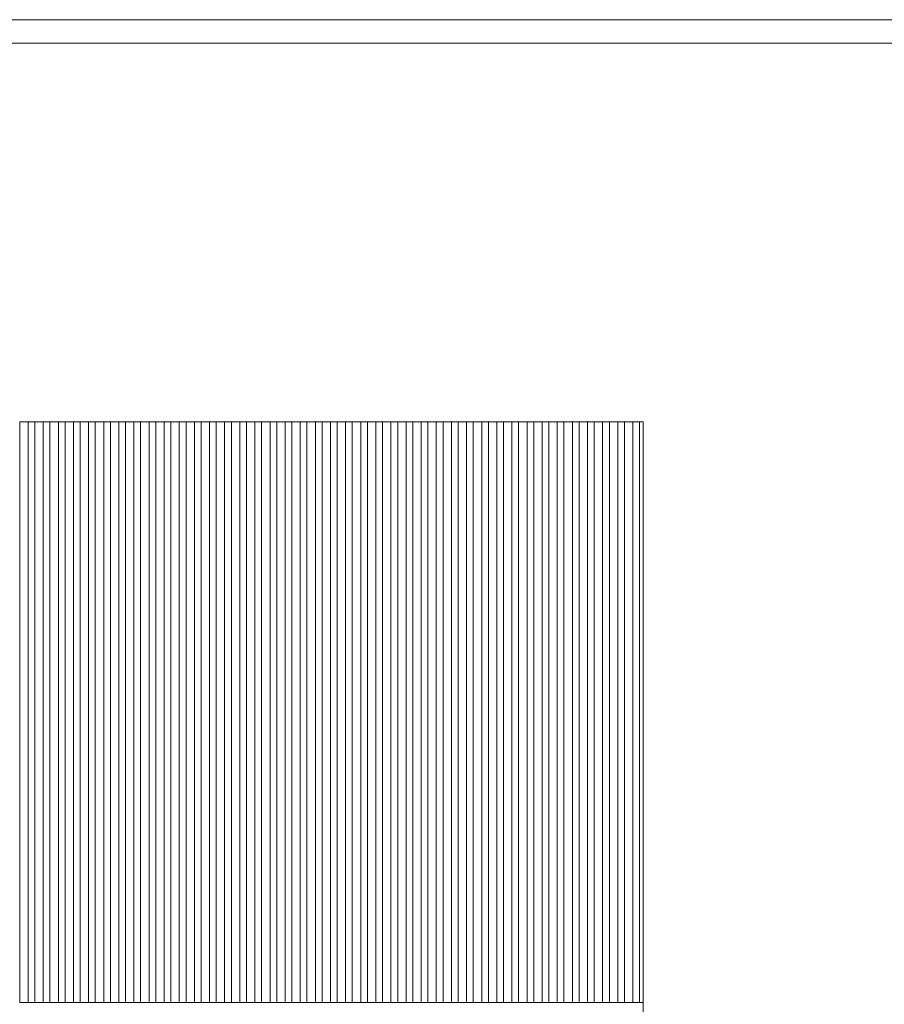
# Model space of a CAD drawing. Header units: millimetres. Extents: x -94601 to -15166, y -300 to 6935.
# Tile 79 of 97: x -38841 to -36267, y 4005 to 6935. Entities that reach past the tile are written whole.
import ezdxf

# ---------------------------------------------------------------- set-up
doc = ezdxf.new("R2010")
doc.units = ezdxf.units.MM
doc.header["$MEASUREMENT"] = 0
for name, color, linetype in [('Métal _ Bardage.Charp_Couv_Bard_Métal', 7, 'Continuous'), ('Métal _ Finitions.Charp_Couv_Bard_Méta', 7, 'Continuous'), ('Nouveau_Charpente _ Bardage.Charp_Couv_Zinc', 7, 'Continuous')]:
    doc.layers.add(name, color=color, linetype=linetype)

# ---------------------------------------------------------------- blocks, each defined once
blk = doc.blocks.new('Élément de coupe_29')
at = {"layer": 'Métal _ Finitions.Charp_Couv_Bard_Méta', "color": 7, "linetype": 'Continuous', "lineweight": 15}
for p, q in [((-47871.3, 6935), (-17299.3, 6935)), ((-47871.3, 6865), (-17399.3, 6865))]:
    blk.add_line(p, q, dxfattribs=at)
blk = doc.blocks.new('Élément de coupe_231')
at = {"layer": 'Nouveau_Charpente _ Bardage.Charp_Couv_Zinc', "color": 33, "linetype": 'Continuous', "lineweight": 15, "true_color": 0xc1976c}
for p, q in [((-38840.8, 5737.9), (-38815.8, 5737.9)), ((-38840.8, 4010), (-38840.8, 5737.9)), ((-38815.8, 5737.9), (-38815.8, 4010)), ((-38815.8, 4010), (-38840.8, 4010))]:
    blk.add_line(p, q, dxfattribs=at)
blk = doc.blocks.new('Élément de coupe_232')
at = {"layer": 'Nouveau_Charpente _ Bardage.Charp_Couv_Zinc', "color": 15, "linetype": 'Continuous', "lineweight": 15}
blk.add_line((-38815.8, 5737.9), (-38795.8, 5737.9), dxfattribs=at)
blk = doc.blocks.new('Élément de coupe_233')
at = {"layer": 'Nouveau_Charpente _ Bardage.Charp_Couv_Zinc', "color": 33, "linetype": 'Continuous', "lineweight": 15, "true_color": 0xc1976c}
for p, q in [((-38795.8, 5737.9), (-38770.8, 5737.9)), ((-38795.8, 4010), (-38795.8, 5737.9)), ((-38770.8, 5737.9), (-38770.8, 4010)), ((-38770.8, 4010), (-38795.8, 4010))]:
    blk.add_line(p, q, dxfattribs=at)
blk = doc.blocks.new('Élément de coupe_234')
at = {"layer": 'Nouveau_Charpente _ Bardage.Charp_Couv_Zinc', "color": 15, "linetype": 'Continuous', "lineweight": 15}
blk.add_line((-38770.8, 5737.9), (-38750.8, 5737.9), dxfattribs=at)
blk = doc.blocks.new('Élément de coupe_235')
at = {"layer": 'Nouveau_Charpente _ Bardage.Charp_Couv_Zinc', "color": 33, "linetype": 'Continuous', "lineweight": 15, "true_color": 0xc1976c}
for p, q in [((-38750.8, 5737.9), (-38725.8, 5737.9)), ((-38750.8, 4010), (-38750.8, 5737.9)), ((-38725.8, 5737.9), (-38725.8, 4010)), ((-38725.8, 4010), (-38750.8, 4010))]:
    blk.add_line(p, q, dxfattribs=at)
blk = doc.blocks.new('Élément de coupe_236')
at = {"layer": 'Nouveau_Charpente _ Bardage.Charp_Couv_Zinc', "color": 15, "linetype": 'Continuous', "lineweight": 15}
blk.add_line((-38725.8, 5737.9), (-38705.8, 5737.9), dxfattribs=at)
blk = doc.blocks.new('Élément de coupe_237')
at = {"layer": 'Nouveau_Charpente _ Bardage.Charp_Couv_Zinc', "color": 33, "linetype": 'Continuous', "lineweight": 15, "true_color": 0xc1976c}
for p, q in [((-38705.8, 5737.9), (-38680.8, 5737.9)), ((-38705.8, 4010), (-38705.8, 5737.9)), ((-38680.8, 5737.9), (-38680.8, 4010)), ((-38680.8, 4010), (-38705.8, 4010))]:
    blk.add_line(p, q, dxfattribs=at)
blk = doc.blocks.new('Élément de coupe_238')
at = {"layer": 'Nouveau_Charpente _ Bardage.Charp_Couv_Zinc', "color": 15, "linetype": 'Continuous', "lineweight": 15}
blk.add_line((-38680.8, 5737.9), (-38660.8, 5737.9), dxfattribs=at)
blk = doc.blocks.new('Élément de coupe_239')
at = {"layer": 'Nouveau_Charpente _ Bardage.Charp_Couv_Zinc', "color": 33, "linetype": 'Continuous', "lineweight": 15, "true_color": 0xc1976c}
for p, q in [((-38660.8, 5737.9), (-38635.8, 5737.9)), ((-38660.8, 4010), (-38660.8, 5737.9)), ((-38635.8, 5737.9), (-38635.8, 4010)), ((-38635.8, 4010), (-38660.8, 4010))]:
    blk.add_line(p, q, dxfattribs=at)
blk = doc.blocks.new('Élément de coupe_240')
at = {"layer": 'Nouveau_Charpente _ Bardage.Charp_Couv_Zinc', "color": 15, "linetype": 'Continuous', "lineweight": 15}
blk.add_line((-38635.8, 5737.9), (-38615.8, 5737.9), dxfattribs=at)
blk = doc.blocks.new('Élément de coupe_241')
at = {"layer": 'Nouveau_Charpente _ Bardage.Charp_Couv_Zinc', "color": 33, "linetype": 'Continuous', "lineweight": 15, "true_color": 0xc1976c}
for p, q in [((-38615.8, 5737.9), (-38590.8, 5737.9)), ((-38615.8, 4010), (-38615.8, 5737.9)), ((-38590.8, 5737.9), (-38590.8, 4010)), ((-38590.8, 4010), (-38615.8, 4010))]:
    blk.add_line(p, q, dxfattribs=at)
blk = doc.blocks.new('Élément de coupe_242')
at = {"layer": 'Nouveau_Charpente _ Bardage.Charp_Couv_Zinc', "color": 15, "linetype": 'Continuous', "lineweight": 15}
blk.add_line((-38590.8, 5737.9), (-38570.8, 5737.9), dxfattribs=at)
blk = doc.blocks.new('Élément de coupe_243')
at = {"layer": 'Nouveau_Charpente _ Bardage.Charp_Couv_Zinc', "color": 33, "linetype": 'Continuous', "lineweight": 15, "true_color": 0xc1976c}
for p, q in [((-38570.8, 5737.9), (-38545.8, 5737.9)), ((-38570.8, 4010), (-38570.8, 5737.9)), ((-38545.8, 5737.9), (-38545.8, 4010)), ((-38545.8, 4010), (-38570.8, 4010))]:
    blk.add_line(p, q, dxfattribs=at)
blk = doc.blocks.new('Élément de coupe_244')
at = {"layer": 'Nouveau_Charpente _ Bardage.Charp_Couv_Zinc', "color": 15, "linetype": 'Continuous', "lineweight": 15}
blk.add_line((-38545.8, 5737.9), (-38525.8, 5737.9), dxfattribs=at)
blk = doc.blocks.new('Élément de coupe_245')
at = {"layer": 'Nouveau_Charpente _ Bardage.Charp_Couv_Zinc', "color": 33, "linetype": 'Continuous', "lineweight": 15, "true_color": 0xc1976c}
for p, q in [((-38525.8, 5737.9), (-38500.8, 5737.9)), ((-38525.8, 4010), (-38525.8, 5737.9)), ((-38500.8, 5737.9), (-38500.8, 4010)), ((-38500.8, 4010), (-38525.8, 4010))]:
    blk.add_line(p, q, dxfattribs=at)
blk = doc.blocks.new('Élément de coupe_246')
at = {"layer": 'Nouveau_Charpente _ Bardage.Charp_Couv_Zinc', "color": 15, "linetype": 'Continuous', "lineweight": 15}
blk.add_line((-38500.8, 5737.9), (-38480.8, 5737.9), dxfattribs=at)
blk = doc.blocks.new('Élément de coupe_247')
at = {"layer": 'Nouveau_Charpente _ Bardage.Charp_Couv_Zinc', "color": 33, "linetype": 'Continuous', "lineweight": 15, "true_color": 0xc1976c}
for p, q in [((-38480.8, 5737.9), (-38455.8, 5737.9)), ((-38480.8, 4010), (-38480.8, 5737.9)), ((-38455.8, 5737.9), (-38455.8, 4010)), ((-38455.8, 4010), (-38480.8, 4010))]:
    blk.add_line(p, q, dxfattribs=at)
blk = doc.blocks.new('Élément de coupe_248')
at = {"layer": 'Nouveau_Charpente _ Bardage.Charp_Couv_Zinc', "color": 15, "linetype": 'Continuous', "lineweight": 15}
blk.add_line((-38455.8, 5737.9), (-38435.8, 5737.9), dxfattribs=at)
blk = doc.blocks.new('Élément de coupe_249')
at = {"layer": 'Nouveau_Charpente _ Bardage.Charp_Couv_Zinc', "color": 33, "linetype": 'Continuous', "lineweight": 15, "true_color": 0xc1976c}
for p, q in [((-38435.8, 5737.9), (-38410.8, 5737.9)), ((-38435.8, 4010), (-38435.8, 5737.9)), ((-38410.8, 5737.9), (-38410.8, 4010)), ((-38410.8, 4010), (-38435.8, 4010))]:
    blk.add_line(p, q, dxfattribs=at)
blk = doc.blocks.new('Élément de coupe_250')
at = {"layer": 'Nouveau_Charpente _ Bardage.Charp_Couv_Zinc', "color": 15, "linetype": 'Continuous', "lineweight": 15}
blk.add_line((-38410.8, 5737.9), (-38390.8, 5737.9), dxfattribs=at)
blk = doc.blocks.new('Élément de coupe_251')
at = {"layer": 'Nouveau_Charpente _ Bardage.Charp_Couv_Zinc', "color": 33, "linetype": 'Continuous', "lineweight": 15, "true_color": 0xc1976c}
for p, q in [((-38390.8, 5737.9), (-38365.8, 5737.9)), ((-38390.8, 4010), (-38390.8, 5737.9)), ((-38365.8, 5737.9), (-38365.8, 4010)), ((-38365.8, 4010), (-38390.8, 4010))]:
    blk.add_line(p, q, dxfattribs=at)
blk = doc.blocks.new('Élément de coupe_252')
at = {"layer": 'Nouveau_Charpente _ Bardage.Charp_Couv_Zinc', "color": 15, "linetype": 'Continuous', "lineweight": 15}
blk.add_line((-38365.8, 5737.9), (-38345.8, 5737.9), dxfattribs=at)
blk = doc.blocks.new('Élément de coupe_253')
at = {"layer": 'Nouveau_Charpente _ Bardage.Charp_Couv_Zinc', "color": 33, "linetype": 'Continuous', "lineweight": 15, "true_color": 0xc1976c}
for p, q in [((-38345.8, 5737.9), (-38320.8, 5737.9)), ((-38345.8, 4010), (-38345.8, 5737.9)), ((-38320.8, 5737.9), (-38320.8, 4010)), ((-38320.8, 4010), (-38345.8, 4010))]:
    blk.add_line(p, q, dxfattribs=at)
blk = doc.blocks.new('Élément de coupe_254')
at = {"layer": 'Nouveau_Charpente _ Bardage.Charp_Couv_Zinc', "color": 15, "linetype": 'Continuous', "lineweight": 15}
blk.add_line((-38320.8, 5737.9), (-38300.8, 5737.9), dxfattribs=at)
blk = doc.blocks.new('Élément de coupe_255')
at = {"layer": 'Nouveau_Charpente _ Bardage.Charp_Couv_Zinc', "color": 33, "linetype": 'Continuous', "lineweight": 15, "true_color": 0xc1976c}
for p, q in [((-38300.8, 5737.9), (-38275.8, 5737.9)), ((-38300.8, 4010), (-38300.8, 5737.9)), ((-38275.8, 5737.9), (-38275.8, 4010)), ((-38275.8, 4010), (-38300.8, 4010))]:
    blk.add_line(p, q, dxfattribs=at)
blk = doc.blocks.new('Élément de coupe_256')
at = {"layer": 'Nouveau_Charpente _ Bardage.Charp_Couv_Zinc', "color": 15, "linetype": 'Continuous', "lineweight": 15}
blk.add_line((-38275.8, 5737.9), (-38255.8, 5737.9), dxfattribs=at)
blk = doc.blocks.new('Élément de coupe_257')
at = {"layer": 'Nouveau_Charpente _ Bardage.Charp_Couv_Zinc', "color": 33, "linetype": 'Continuous', "lineweight": 15, "true_color": 0xc1976c}
for p, q in [((-38255.8, 5737.9), (-38230.8, 5737.9)), ((-38255.8, 4010), (-38255.8, 5737.9)), ((-38230.8, 5737.9), (-38230.8, 4010)), ((-38230.8, 4010), (-38255.8, 4010))]:
    blk.add_line(p, q, dxfattribs=at)
blk = doc.blocks.new('Élément de coupe_258')
at = {"layer": 'Nouveau_Charpente _ Bardage.Charp_Couv_Zinc', "color": 15, "linetype": 'Continuous', "lineweight": 15}
blk.add_line((-38230.8, 5737.9), (-38210.8, 5737.9), dxfattribs=at)
blk = doc.blocks.new('Élément de coupe_259')
at = {"layer": 'Nouveau_Charpente _ Bardage.Charp_Couv_Zinc', "color": 33, "linetype": 'Continuous', "lineweight": 15, "true_color": 0xc1976c}
for p, q in [((-38210.8, 5737.9), (-38185.8, 5737.9)), ((-38210.8, 4010), (-38210.8, 5737.9)), ((-38185.8, 5737.9), (-38185.8, 4010)), ((-38185.8, 4010), (-38210.8, 4010))]:
    blk.add_line(p, q, dxfattribs=at)
blk = doc.blocks.new('Élément de coupe_260')
at = {"layer": 'Nouveau_Charpente _ Bardage.Charp_Couv_Zinc', "color": 15, "linetype": 'Continuous', "lineweight": 15}
blk.add_line((-38185.8, 5737.9), (-38165.8, 5737.9), dxfattribs=at)
blk = doc.blocks.new('Élément de coupe_261')
at = {"layer": 'Nouveau_Charpente _ Bardage.Charp_Couv_Zinc', "color": 33, "linetype": 'Continuous', "lineweight": 15, "true_color": 0xc1976c}
for p, q in [((-38165.8, 5737.9), (-38140.8, 5737.9)), ((-38165.8, 4010), (-38165.8, 5737.9)), ((-38140.8, 5737.9), (-38140.8, 4010)), ((-38140.8, 4010), (-38165.8, 4010))]:
    blk.add_line(p, q, dxfattribs=at)
blk = doc.blocks.new('Élément de coupe_262')
at = {"layer": 'Nouveau_Charpente _ Bardage.Charp_Couv_Zinc', "color": 15, "linetype": 'Continuous', "lineweight": 15}
blk.add_line((-38140.8, 5737.9), (-38120.8, 5737.9), dxfattribs=at)
blk = doc.blocks.new('Élément de coupe_263')
at = {"layer": 'Nouveau_Charpente _ Bardage.Charp_Couv_Zinc', "color": 33, "linetype": 'Continuous', "lineweight": 15, "true_color": 0xc1976c}
for p, q in [((-38120.8, 5737.9), (-38095.8, 5737.9)), ((-38120.8, 4010), (-38120.8, 5737.9)), ((-38095.8, 5737.9), (-38095.8, 4010)), ((-38095.8, 4010), (-38120.8, 4010))]:
    blk.add_line(p, q, dxfattribs=at)
blk = doc.blocks.new('Élément de coupe_264')
at = {"layer": 'Nouveau_Charpente _ Bardage.Charp_Couv_Zinc', "color": 15, "linetype": 'Continuous', "lineweight": 15}
blk.add_line((-38095.8, 5737.9), (-38075.8, 5737.9), dxfattribs=at)
blk = doc.blocks.new('Élément de coupe_265')
at = {"layer": 'Nouveau_Charpente _ Bardage.Charp_Couv_Zinc', "color": 33, "linetype": 'Continuous', "lineweight": 15, "true_color": 0xc1976c}
for p, q in [((-38075.8, 5737.9), (-38050.8, 5737.9)), ((-38075.8, 4010), (-38075.8, 5737.9)), ((-38050.8, 5737.9), (-38050.8, 4010)), ((-38050.8, 4010), (-38075.8, 4010))]:
    blk.add_line(p, q, dxfattribs=at)
blk = doc.blocks.new('Élément de coupe_266')
at = {"layer": 'Nouveau_Charpente _ Bardage.Charp_Couv_Zinc', "color": 15, "linetype": 'Continuous', "lineweight": 15}
blk.add_line((-38050.8, 5737.9), (-38030.8, 5737.9), dxfattribs=at)
blk = doc.blocks.new('Élément de coupe_267')
at = {"layer": 'Nouveau_Charpente _ Bardage.Charp_Couv_Zinc', "color": 33, "linetype": 'Continuous', "lineweight": 15, "true_color": 0xc1976c}
for p, q in [((-38030.8, 5737.9), (-38005.8, 5737.9)), ((-38030.8, 4010), (-38030.8, 5737.9)), ((-38005.8, 5737.9), (-38005.8, 4010)), ((-38005.8, 4010), (-38030.8, 4010))]:
    blk.add_line(p, q, dxfattribs=at)
blk = doc.blocks.new('Élément de coupe_268')
at = {"layer": 'Nouveau_Charpente _ Bardage.Charp_Couv_Zinc', "color": 15, "linetype": 'Continuous', "lineweight": 15}
blk.add_line((-38005.8, 5737.9), (-37985.8, 5737.9), dxfattribs=at)
blk = doc.blocks.new('Élément de coupe_269')
at = {"layer": 'Nouveau_Charpente _ Bardage.Charp_Couv_Zinc', "color": 33, "linetype": 'Continuous', "lineweight": 15, "true_color": 0xc1976c}
for p, q in [((-37985.8, 5737.9), (-37960.8, 5737.9)), ((-37985.8, 4010), (-37985.8, 5737.9)), ((-37960.8, 5737.9), (-37960.8, 4010)), ((-37960.8, 4010), (-37985.8, 4010))]:
    blk.add_line(p, q, dxfattribs=at)
blk = doc.blocks.new('Élément de coupe_270')
at = {"layer": 'Nouveau_Charpente _ Bardage.Charp_Couv_Zinc', "color": 15, "linetype": 'Continuous', "lineweight": 15}
blk.add_line((-37960.8, 5737.9), (-37940.8, 5737.9), dxfattribs=at)
blk = doc.blocks.new('Élément de coupe_271')
at = {"layer": 'Nouveau_Charpente _ Bardage.Charp_Couv_Zinc', "color": 33, "linetype": 'Continuous', "lineweight": 15, "true_color": 0xc1976c}
for p, q in [((-37940.8, 5737.9), (-37915.8, 5737.9)), ((-37940.8, 4010), (-37940.8, 5737.9)), ((-37915.8, 5737.9), (-37915.8, 4010)), ((-37915.8, 4010), (-37940.8, 4010))]:
    blk.add_line(p, q, dxfattribs=at)
blk = doc.blocks.new('Élément de coupe_272')
at = {"layer": 'Nouveau_Charpente _ Bardage.Charp_Couv_Zinc', "color": 15, "linetype": 'Continuous', "lineweight": 15}
blk.add_line((-37915.8, 5737.9), (-37895.8, 5737.9), dxfattribs=at)
blk = doc.blocks.new('Élément de coupe_273')
at = {"layer": 'Nouveau_Charpente _ Bardage.Charp_Couv_Zinc', "color": 33, "linetype": 'Continuous', "lineweight": 15, "true_color": 0xc1976c}
for p, q in [((-37895.8, 5737.9), (-37870.8, 5737.9)), ((-37895.8, 4010), (-37895.8, 5737.9)), ((-37870.8, 5737.9), (-37870.8, 4010)), ((-37870.8, 4010), (-37895.8, 4010))]:
    blk.add_line(p, q, dxfattribs=at)
blk = doc.blocks.new('Élément de coupe_274')
at = {"layer": 'Nouveau_Charpente _ Bardage.Charp_Couv_Zinc', "color": 15, "linetype": 'Continuous', "lineweight": 15}
blk.add_line((-37870.8, 5737.9), (-37850.8, 5737.9), dxfattribs=at)
blk = doc.blocks.new('Élément de coupe_275')
at = {"layer": 'Nouveau_Charpente _ Bardage.Charp_Couv_Zinc', "color": 33, "linetype": 'Continuous', "lineweight": 15, "true_color": 0xc1976c}
for p, q in [((-37850.8, 5737.9), (-37825.8, 5737.9)), ((-37850.8, 4010), (-37850.8, 5737.9)), ((-37825.8, 5737.9), (-37825.8, 4010)), ((-37825.8, 4010), (-37850.8, 4010))]:
    blk.add_line(p, q, dxfattribs=at)
blk = doc.blocks.new('Élément de coupe_276')
at = {"layer": 'Nouveau_Charpente _ Bardage.Charp_Couv_Zinc', "color": 15, "linetype": 'Continuous', "lineweight": 15}
blk.add_line((-37825.8, 5737.9), (-37805.8, 5737.9), dxfattribs=at)
blk = doc.blocks.new('Élément de coupe_277')
at = {"layer": 'Nouveau_Charpente _ Bardage.Charp_Couv_Zinc', "color": 33, "linetype": 'Continuous', "lineweight": 15, "true_color": 0xc1976c}
for p, q in [((-37805.8, 5737.9), (-37780.8, 5737.9)), ((-37805.8, 4010), (-37805.8, 5737.9)), ((-37780.8, 5737.9), (-37780.8, 4010)), ((-37780.8, 4010), (-37805.8, 4010))]:
    blk.add_line(p, q, dxfattribs=at)
blk = doc.blocks.new('Élément de coupe_278')
at = {"layer": 'Nouveau_Charpente _ Bardage.Charp_Couv_Zinc', "color": 15, "linetype": 'Continuous', "lineweight": 15}
blk.add_line((-37780.8, 5737.9), (-37760.8, 5737.9), dxfattribs=at)
blk = doc.blocks.new('Élément de coupe_279')
at = {"layer": 'Nouveau_Charpente _ Bardage.Charp_Couv_Zinc', "color": 33, "linetype": 'Continuous', "lineweight": 15, "true_color": 0xc1976c}
for p, q in [((-37760.8, 5737.9), (-37735.8, 5737.9)), ((-37760.8, 4010), (-37760.8, 5737.9)), ((-37735.8, 5737.9), (-37735.8, 4010)), ((-37735.8, 4010), (-37760.8, 4010))]:
    blk.add_line(p, q, dxfattribs=at)
blk = doc.blocks.new('Élément de coupe_280')
at = {"layer": 'Nouveau_Charpente _ Bardage.Charp_Couv_Zinc', "color": 15, "linetype": 'Continuous', "lineweight": 15}
blk.add_line((-37735.8, 5737.9), (-37715.8, 5737.9), dxfattribs=at)
blk = doc.blocks.new('Élément de coupe_281')
at = {"layer": 'Nouveau_Charpente _ Bardage.Charp_Couv_Zinc', "color": 33, "linetype": 'Continuous', "lineweight": 15, "true_color": 0xc1976c}
for p, q in [((-37715.8, 5737.9), (-37690.8, 5737.9)), ((-37715.8, 4010), (-37715.8, 5737.9)), ((-37690.8, 5737.9), (-37690.8, 4010)), ((-37690.8, 4010), (-37715.8, 4010))]:
    blk.add_line(p, q, dxfattribs=at)
blk = doc.blocks.new('Élément de coupe_282')
at = {"layer": 'Nouveau_Charpente _ Bardage.Charp_Couv_Zinc', "color": 15, "linetype": 'Continuous', "lineweight": 15}
blk.add_line((-37690.8, 5737.9), (-37670.8, 5737.9), dxfattribs=at)
blk = doc.blocks.new('Élément de coupe_283')
at = {"layer": 'Nouveau_Charpente _ Bardage.Charp_Couv_Zinc', "color": 33, "linetype": 'Continuous', "lineweight": 15, "true_color": 0xc1976c}
for p, q in [((-37670.8, 5737.9), (-37645.8, 5737.9)), ((-37670.8, 4010), (-37670.8, 5737.9)), ((-37645.8, 5737.9), (-37645.8, 4010)), ((-37645.8, 4010), (-37670.8, 4010))]:
    blk.add_line(p, q, dxfattribs=at)
blk = doc.blocks.new('Élément de coupe_284')
at = {"layer": 'Nouveau_Charpente _ Bardage.Charp_Couv_Zinc', "color": 15, "linetype": 'Continuous', "lineweight": 15}
blk.add_line((-37645.8, 5737.9), (-37625.8, 5737.9), dxfattribs=at)
blk = doc.blocks.new('Élément de coupe_285')
at = {"layer": 'Nouveau_Charpente _ Bardage.Charp_Couv_Zinc', "color": 33, "linetype": 'Continuous', "lineweight": 15, "true_color": 0xc1976c}
for p, q in [((-37625.8, 5737.9), (-37600.8, 5737.9)), ((-37625.8, 4010), (-37625.8, 5737.9)), ((-37600.8, 5737.9), (-37600.8, 4010)), ((-37600.8, 4010), (-37625.8, 4010))]:
    blk.add_line(p, q, dxfattribs=at)
blk = doc.blocks.new('Élément de coupe_286')
at = {"layer": 'Nouveau_Charpente _ Bardage.Charp_Couv_Zinc', "color": 15, "linetype": 'Continuous', "lineweight": 15}
blk.add_line((-37600.8, 5737.9), (-37580.8, 5737.9), dxfattribs=at)
blk = doc.blocks.new('Élément de coupe_287')
at = {"layer": 'Nouveau_Charpente _ Bardage.Charp_Couv_Zinc', "color": 33, "linetype": 'Continuous', "lineweight": 15, "true_color": 0xc1976c}
for p, q in [((-37580.8, 5737.9), (-37555.8, 5737.9)), ((-37580.8, 4010), (-37580.8, 5737.9)), ((-37555.8, 5737.9), (-37555.8, 4010)), ((-37555.8, 4010), (-37580.8, 4010))]:
    blk.add_line(p, q, dxfattribs=at)
blk = doc.blocks.new('Élément de coupe_288')
at = {"layer": 'Nouveau_Charpente _ Bardage.Charp_Couv_Zinc', "color": 15, "linetype": 'Continuous', "lineweight": 15}
blk.add_line((-37555.8, 5737.9), (-37535.8, 5737.9), dxfattribs=at)
blk = doc.blocks.new('Élément de coupe_289')
at = {"layer": 'Nouveau_Charpente _ Bardage.Charp_Couv_Zinc', "color": 33, "linetype": 'Continuous', "lineweight": 15, "true_color": 0xc1976c}
for p, q in [((-37535.8, 5737.9), (-37510.8, 5737.9)), ((-37535.8, 4010), (-37535.8, 5737.9)), ((-37510.8, 5737.9), (-37510.8, 4010)), ((-37510.8, 4010), (-37535.8, 4010))]:
    blk.add_line(p, q, dxfattribs=at)
blk = doc.blocks.new('Élément de coupe_290')
at = {"layer": 'Nouveau_Charpente _ Bardage.Charp_Couv_Zinc', "color": 15, "linetype": 'Continuous', "lineweight": 15}
blk.add_line((-37510.8, 5737.9), (-37490.8, 5737.9), dxfattribs=at)
blk = doc.blocks.new('Élément de coupe_291')
at = {"layer": 'Nouveau_Charpente _ Bardage.Charp_Couv_Zinc', "color": 33, "linetype": 'Continuous', "lineweight": 15, "true_color": 0xc1976c}
for p, q in [((-37490.8, 5737.9), (-37465.8, 5737.9)), ((-37490.8, 4010), (-37490.8, 5737.9)), ((-37465.8, 5737.9), (-37465.8, 4010)), ((-37465.8, 4010), (-37490.8, 4010))]:
    blk.add_line(p, q, dxfattribs=at)
blk = doc.blocks.new('Élément de coupe_292')
at = {"layer": 'Nouveau_Charpente _ Bardage.Charp_Couv_Zinc', "color": 15, "linetype": 'Continuous', "lineweight": 15}
blk.add_line((-37465.8, 5737.9), (-37445.8, 5737.9), dxfattribs=at)
blk = doc.blocks.new('Élément de coupe_293')
at = {"layer": 'Nouveau_Charpente _ Bardage.Charp_Couv_Zinc', "color": 33, "linetype": 'Continuous', "lineweight": 15, "true_color": 0xc1976c}
for p, q in [((-37445.8, 5737.9), (-37420.8, 5737.9)), ((-37445.8, 4010), (-37445.8, 5737.9)), ((-37420.8, 5737.9), (-37420.8, 4010)), ((-37420.8, 4010), (-37445.8, 4010))]:
    blk.add_line(p, q, dxfattribs=at)
blk = doc.blocks.new('Élément de coupe_294')
at = {"layer": 'Nouveau_Charpente _ Bardage.Charp_Couv_Zinc', "color": 15, "linetype": 'Continuous', "lineweight": 15}
blk.add_line((-37420.8, 5737.9), (-37400.8, 5737.9), dxfattribs=at)
blk = doc.blocks.new('Élément de coupe_295')
at = {"layer": 'Nouveau_Charpente _ Bardage.Charp_Couv_Zinc', "color": 33, "linetype": 'Continuous', "lineweight": 15, "true_color": 0xc1976c}
for p, q in [((-37400.8, 5737.9), (-37375.8, 5737.9)), ((-37400.8, 4010), (-37400.8, 5737.9)), ((-37375.8, 5737.9), (-37375.8, 4010)), ((-37375.8, 4010), (-37400.8, 4010))]:
    blk.add_line(p, q, dxfattribs=at)
blk = doc.blocks.new('Élément de coupe_296')
at = {"layer": 'Nouveau_Charpente _ Bardage.Charp_Couv_Zinc', "color": 15, "linetype": 'Continuous', "lineweight": 15}
blk.add_line((-37375.8, 5737.9), (-37355.8, 5737.9), dxfattribs=at)
blk = doc.blocks.new('Élément de coupe_297')
at = {"layer": 'Nouveau_Charpente _ Bardage.Charp_Couv_Zinc', "color": 33, "linetype": 'Continuous', "lineweight": 15, "true_color": 0xc1976c}
for p, q in [((-37355.8, 5737.9), (-37330.8, 5737.9)), ((-37355.8, 4010), (-37355.8, 5737.9)), ((-37330.8, 5737.9), (-37330.8, 4010)), ((-37330.8, 4010), (-37355.8, 4010))]:
    blk.add_line(p, q, dxfattribs=at)
blk = doc.blocks.new('Élément de coupe_298')
at = {"layer": 'Nouveau_Charpente _ Bardage.Charp_Couv_Zinc', "color": 15, "linetype": 'Continuous', "lineweight": 15}
blk.add_line((-37330.8, 5737.9), (-37310.8, 5737.9), dxfattribs=at)
blk = doc.blocks.new('Élément de coupe_299')
at = {"layer": 'Nouveau_Charpente _ Bardage.Charp_Couv_Zinc', "color": 33, "linetype": 'Continuous', "lineweight": 15, "true_color": 0xc1976c}
for p, q in [((-37310.8, 5737.9), (-37285.8, 5737.9)), ((-37310.8, 4010), (-37310.8, 5737.9)), ((-37285.8, 5737.9), (-37285.8, 4010)), ((-37285.8, 4010), (-37310.8, 4010))]:
    blk.add_line(p, q, dxfattribs=at)
blk = doc.blocks.new('Élément de coupe_300')
at = {"layer": 'Nouveau_Charpente _ Bardage.Charp_Couv_Zinc', "color": 15, "linetype": 'Continuous', "lineweight": 15}
blk.add_line((-37285.8, 5737.9), (-37265.8, 5737.9), dxfattribs=at)
blk = doc.blocks.new('Élément de coupe_301')
at = {"layer": 'Nouveau_Charpente _ Bardage.Charp_Couv_Zinc', "color": 33, "linetype": 'Continuous', "lineweight": 15, "true_color": 0xc1976c}
for p, q in [((-37265.8, 5737.9), (-37240.8, 5737.9)), ((-37265.8, 4010), (-37265.8, 5737.9)), ((-37240.8, 5737.9), (-37240.8, 4010)), ((-37240.8, 4010), (-37265.8, 4010))]:
    blk.add_line(p, q, dxfattribs=at)
blk = doc.blocks.new('Élément de coupe_302')
at = {"layer": 'Nouveau_Charpente _ Bardage.Charp_Couv_Zinc', "color": 15, "linetype": 'Continuous', "lineweight": 15}
blk.add_line((-37240.8, 5737.9), (-37220.8, 5737.9), dxfattribs=at)
blk = doc.blocks.new('Élément de coupe_303')
at = {"layer": 'Nouveau_Charpente _ Bardage.Charp_Couv_Zinc', "color": 33, "linetype": 'Continuous', "lineweight": 15, "true_color": 0xc1976c}
for p, q in [((-37220.8, 5737.9), (-37195.8, 5737.9)), ((-37220.8, 4010), (-37220.8, 5737.9)), ((-37195.8, 5737.9), (-37195.8, 4010)), ((-37195.8, 4010), (-37220.8, 4010))]:
    blk.add_line(p, q, dxfattribs=at)
blk = doc.blocks.new('Élément de coupe_304')
at = {"layer": 'Nouveau_Charpente _ Bardage.Charp_Couv_Zinc', "color": 15, "linetype": 'Continuous', "lineweight": 15}
blk.add_line((-37195.8, 5737.9), (-37175.8, 5737.9), dxfattribs=at)
blk = doc.blocks.new('Élément de coupe_305')
at = {"layer": 'Nouveau_Charpente _ Bardage.Charp_Couv_Zinc', "color": 33, "linetype": 'Continuous', "lineweight": 15, "true_color": 0xc1976c}
for p, q in [((-37175.8, 5737.9), (-37150.8, 5737.9)), ((-37175.8, 4010), (-37175.8, 5737.9)), ((-37150.8, 5737.9), (-37150.8, 4010)), ((-37150.8, 4010), (-37175.8, 4010))]:
    blk.add_line(p, q, dxfattribs=at)
blk = doc.blocks.new('Élément de coupe_306')
at = {"layer": 'Nouveau_Charpente _ Bardage.Charp_Couv_Zinc', "color": 15, "linetype": 'Continuous', "lineweight": 15}
blk.add_line((-37150.8, 5737.9), (-37130.8, 5737.9), dxfattribs=at)
blk = doc.blocks.new('Élément de coupe_307')
at = {"layer": 'Nouveau_Charpente _ Bardage.Charp_Couv_Zinc', "color": 33, "linetype": 'Continuous', "lineweight": 15, "true_color": 0xc1976c}
for p, q in [((-37130.8, 5737.9), (-37105.8, 5737.9)), ((-37130.8, 4010), (-37130.8, 5737.9)), ((-37105.8, 5737.9), (-37105.8, 4010)), ((-37105.8, 4010), (-37130.8, 4010))]:
    blk.add_line(p, q, dxfattribs=at)
blk = doc.blocks.new('Élément de coupe_308')
at = {"layer": 'Nouveau_Charpente _ Bardage.Charp_Couv_Zinc', "color": 15, "linetype": 'Continuous', "lineweight": 15}
blk.add_line((-37105.8, 5737.9), (-37085.8, 5737.9), dxfattribs=at)
blk = doc.blocks.new('Élément de coupe_309')
at = {"layer": 'Nouveau_Charpente _ Bardage.Charp_Couv_Zinc', "color": 33, "linetype": 'Continuous', "lineweight": 15, "true_color": 0xc1976c}
for p, q in [((-37085.8, 5737.9), (-37060.8, 5737.9)), ((-37085.8, 4010), (-37085.8, 5737.9)), ((-37060.8, 5737.9), (-37060.8, 4010)), ((-37060.8, 4010), (-37085.8, 4010))]:
    blk.add_line(p, q, dxfattribs=at)
blk = doc.blocks.new('Élément de coupe_310')
at = {"layer": 'Nouveau_Charpente _ Bardage.Charp_Couv_Zinc', "color": 15, "linetype": 'Continuous', "lineweight": 15}
blk.add_line((-37060.8, 5737.9), (-37040.8, 5737.9), dxfattribs=at)
blk = doc.blocks.new('Élément de coupe_311')
at = {"layer": 'Nouveau_Charpente _ Bardage.Charp_Couv_Zinc', "color": 33, "linetype": 'Continuous', "lineweight": 15, "true_color": 0xc1976c}
for p, q in [((-37040.8, 5737.9), (-37015.8, 5737.9)), ((-37040.8, 4010), (-37040.8, 5737.9)), ((-37015.8, 5737.9), (-37015.8, 4010)), ((-37015.8, 4010), (-37040.8, 4010))]:
    blk.add_line(p, q, dxfattribs=at)
blk = doc.blocks.new('Élément de coupe_312')
at = {"layer": 'Nouveau_Charpente _ Bardage.Charp_Couv_Zinc', "color": 15, "linetype": 'Continuous', "lineweight": 15}
blk.add_line((-37015.8, 5737.9), (-36995.8, 5737.9), dxfattribs=at)
blk = doc.blocks.new('Élément de coupe_313')
at = {"layer": 'Nouveau_Charpente _ Bardage.Charp_Couv_Zinc', "color": 33, "linetype": 'Continuous', "lineweight": 15, "true_color": 0xc1976c}
for p, q in [((-36995.8, 5737.9), (-36985.3, 5737.9)), ((-36995.8, 4010), (-36995.8, 5737.9)), ((-36985.3, 5737.9), (-36985.3, 4010)), ((-36985.3, 4010), (-36995.8, 4010))]:
    blk.add_line(p, q, dxfattribs=at)
blk = doc.blocks.new('Élément de coupe_1639')
at = {"layer": 'Métal _ Bardage.Charp_Couv_Bard_Métal', "color": 7, "linetype": 'Continuous', "lineweight": 15}
for p, q in [((-38795.8, 4010), (-38815.8, 4010)), ((-38750.8, 4010), (-38770.8, 4010)), ((-38705.8, 4010), (-38725.8, 4010)), ((-38660.8, 4010), (-38680.8, 4010)), ((-38615.8, 4010), (-38635.8, 4010)), ((-38570.8, 4010), (-38590.8, 4010)), ((-38525.8, 4010), (-38545.8, 4010)), ((-38480.8, 4010), (-38500.8, 4010)), ((-38435.8, 4010), (-38455.8, 4010)), ((-38390.8, 4010), (-38410.8, 4010)), ((-38345.8, 4010), (-38365.8, 4010)), ((-38300.8, 4010), (-38320.8, 4010)), ((-38255.8, 4010), (-38275.8, 4010)), ((-38210.8, 4010), (-38230.8, 4010)), ((-38165.8, 4010), (-38185.8, 4010)), ((-38120.8, 4010), (-38140.8, 4010)), ((-38075.8, 4010), (-38095.8, 4010)), ((-38030.8, 4010), (-38050.8, 4010)), ((-37985.8, 4010), (-38005.8, 4010)), ((-37940.8, 4010), (-37960.8, 4010)), ((-37895.8, 4010), (-37915.8, 4010)), ((-37850.8, 4010), (-37870.8, 4010)), ((-37805.8, 4010), (-37825.8, 4010)), ((-37760.8, 4010), (-37780.8, 4010)), ((-37715.8, 4010), (-37735.8, 4010)), ((-37670.8, 4010), (-37690.8, 4010)), ((-37625.8, 4010), (-37645.8, 4010)), ((-37580.8, 4010), (-37600.8, 4010)), ((-37535.8, 4010), (-37555.8, 4010)), ((-37490.8, 4010), (-37510.8, 4010)), ((-37445.8, 4010), (-37465.8, 4010)), ((-37400.8, 4010), (-37420.8, 4010)), ((-37355.8, 4010), (-37375.8, 4010)), ((-37310.8, 4010), (-37330.8, 4010)), ((-37265.8, 4010), (-37285.8, 4010)), ((-37220.8, 4010), (-37240.8, 4010)), ((-37175.8, 4010), (-37195.8, 4010)), ((-37130.8, 4010), (-37150.8, 4010)), ((-37085.8, 4010), (-37105.8, 4010)), ((-37040.8, 4010), (-37060.8, 4010)), ((-36995.8, 4010), (-37015.8, 4010)), ((-36985.3, 0), (-36985.3, 4010))]:
    blk.add_line(p, q, dxfattribs=at)

msp = doc.modelspace()

# ---------------------------------------------------------------- block references
at = {"layer": 'Métal _ Bardage.Charp_Couv_Bard_Métal', "lineweight": 0}
msp.add_blockref('Élément de coupe_1639', (0, 0), dxfattribs=at)
at = {"layer": 'Métal _ Finitions.Charp_Couv_Bard_Méta', "lineweight": 0}
msp.add_blockref('Élément de coupe_29', (0, 0), dxfattribs=at)
at = {"layer": 'Nouveau_Charpente _ Bardage.Charp_Couv_Zinc', "lineweight": 0}
for name in ['Élément de coupe_231', 'Élément de coupe_232', 'Élément de coupe_233', 'Élément de coupe_234', 'Élément de coupe_235', 'Élément de coupe_236', 'Élément de coupe_237', 'Élément de coupe_238', 'Élément de coupe_239', 'Élément de coupe_240', 'Élément de coupe_241', 'Élément de coupe_242', 'Élément de coupe_243', 'Élément de coupe_244', 'Élément de coupe_245', 'Élément de coupe_246', 'Élément de coupe_247', 'Élément de coupe_248', 'Élément de coupe_249', 'Élément de coupe_250', 'Élément de coupe_251', 'Élément de coupe_252', 'Élément de coupe_253', 'Élément de coupe_254', 'Élément de coupe_255', 'Élément de coupe_256', 'Élément de coupe_257', 'Élément de coupe_258', 'Élément de coupe_259', 'Élément de coupe_260', 'Élément de coupe_261', 'Élément de coupe_262', 'Élément de coupe_263', 'Élément de coupe_264', 'Élément de coupe_265', 'Élément de coupe_266', 'Élément de coupe_267', 'Élément de coupe_268', 'Élément de coupe_269', 'Élément de coupe_270', 'Élément de coupe_271', 'Élément de coupe_272', 'Élément de coupe_273', 'Élément de coupe_274', 'Élément de coupe_275', 'Élément de coupe_276', 'Élément de coupe_277', 'Élément de coupe_278', 'Élément de coupe_279', 'Élément de coupe_280', 'Élément de coupe_281', 'Élément de coupe_282', 'Élément de coupe_283', 'Élément de coupe_284', 'Élément de coupe_285', 'Élément de coupe_286', 'Élément de coupe_287', 'Élément de coupe_288', 'Élément de coupe_289', 'Élément de coupe_290', 'Élément de coupe_291', 'Élément de coupe_292', 'Élément de coupe_293', 'Élément de coupe_294', 'Élément de coupe_295', 'Élément de coupe_296', 'Élément de coupe_297', 'Élément de coupe_298', 'Élément de coupe_299', 'Élément de coupe_300', 'Élément de coupe_301', 'Élément de coupe_302', 'Élément de coupe_303', 'Élément de coupe_304', 'Élément de coupe_305', 'Élément de coupe_306', 'Élément de coupe_307', 'Élément de coupe_308', 'Élément de coupe_309', 'Élément de coupe_310', 'Élément de coupe_311', 'Élément de coupe_312', 'Élément de coupe_313']:
    msp.add_blockref(name, (0, 0), dxfattribs=at)

doc.saveas('drawing.dxf')
